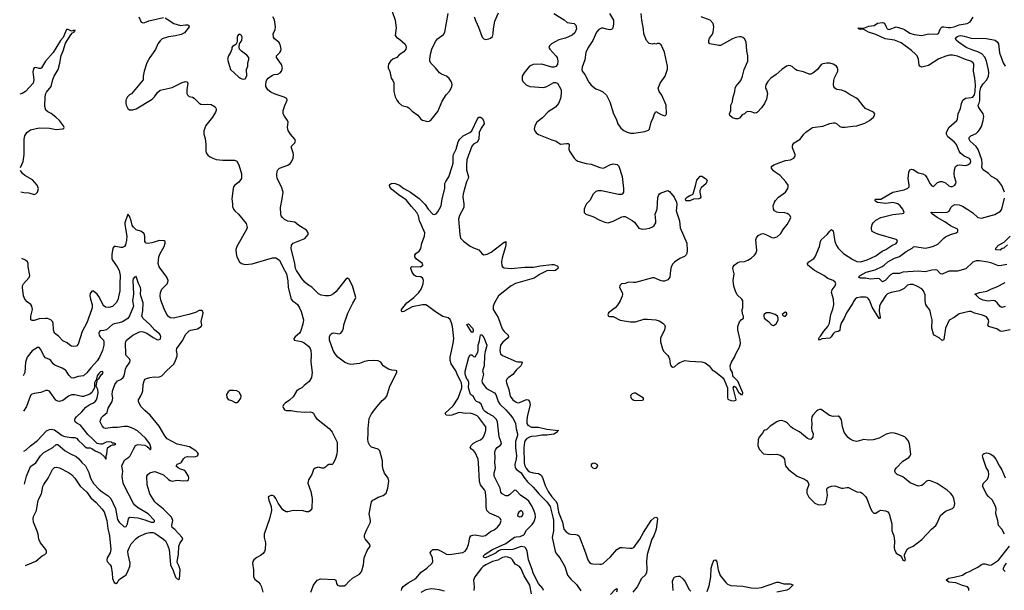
# Model space of a CAD drawing. Header units: inches. Extents: x 2293880 to 2522759, y 823965 to 1006879.
# Tile 145 of 256: x 2320222 to 2331780, y 961190 to 967896. Entities that reach past the tile are written whole.
import ezdxf

# ---------------------------------------------------------------- set-up
doc = ezdxf.new("R2010")
doc.units = ezdxf.units.IN
doc.header["$MEASUREMENT"] = 0
doc.layers.add('C3926', color=7, linetype='Continuous')
doc.layers.add('C3936', color=7, linetype='Continuous')

msp = doc.modelspace()

# ---------------------------------------------------------------- linework, layer by layer
at = {"layer": 'C3926', "color": 5}
for points, elevation in [([(2324593, 967990), (2324631, 967890), (2324641, 967799), (2324631, 967710), (2324645, 967690), (2324683, 967663), (2324746, 967606), (2324755, 967590), (2324759, 967570), (2324756, 967550), (2324730, 967519), (2324678, 967482), (2324648, 967452), (2324603, 967430), (2324575, 967410), (2324550, 967374), (2324546, 967350), (2324548, 967330), (2324567, 967287), (2324582, 967210), (2324602, 967182), (2324614, 967154), (2324613, 967053), (2324629, 966989), (2324648, 966948), (2324670, 966921), (2324708, 966888), (2324770, 966871), (2324790, 966860), (2324830, 966822), (2324895, 966775), (2324930, 966725), (2324950, 966713), (2325010, 966699), (2325030, 966705), (2325050, 966720), (2325130, 966818), (2325181, 966939), (2325228, 967012), (2325270, 967060), (2325295, 967110), (2325299, 967130), (2325296, 967150), (2325288, 967170), (2325263, 967203), (2325233, 967233), (2325174, 967254), (2325150, 967270), (2325101, 967330), (2325050, 967379), (2325037, 967410), (2325035, 967430), (2325043, 967490), (2325059, 967550), (2325101, 967639), (2325126, 967670), (2325198, 967722), (2325213, 967747), (2325252, 967970)], 320), ([(2321930, 967918), (2322030, 967849), (2322110, 967828), (2322170, 967837), (2322194, 967834), (2322209, 967829), (2322211, 967810), (2322157, 967743), (2322119, 967721), (2322050, 967704), (2321970, 967693), (2321896, 967670), (2321870, 967648), (2321842, 967610), (2321816, 967544), (2321750, 967450), (2321716, 967390), (2321683, 967290), (2321671, 967230), (2321671, 967190), (2321534, 967026), (2321510, 967013), (2321487, 966990), (2321468, 966950), (2321466, 966914), (2321470, 966892), (2321490, 966851), (2321510, 966836), (2321550, 966836), (2321590, 966848), (2321777, 966963), (2321804, 966990), (2321839, 967041), (2321870, 967067), (2322010, 967099), (2322130, 967157), (2322170, 967170), (2322184, 967164), (2322195, 967150), (2322184, 967070), (2322184, 967030), (2322191, 967011), (2322210, 966991), (2322250, 966987), (2322270, 966974), (2322330, 966914), (2322350, 966904), (2322390, 966898), (2322430, 966901), (2322470, 966898), (2322516, 966870), (2322527, 966847), (2322527, 966830), (2322521, 966810), (2322484, 966750), (2322407, 966653), (2322385, 966590), (2322385, 966550), (2322399, 966499), (2322408, 966430), (2322406, 966350), (2322410, 966330), (2322430, 966303), (2322450, 966287), (2322490, 966267), (2322530, 966254), (2322606, 966246), (2322743, 966243), (2322770, 966233), (2322795, 966190), (2322825, 966085), (2322827, 966050), (2322824, 966030), (2322793, 965987), (2322748, 965952), (2322732, 965930), (2322727, 965913), (2322712, 965790), (2322720, 965730), (2322719, 965699), (2322731, 965670), (2322746, 965650), (2322789, 965609), (2322879, 965499), (2322890, 965470), (2322892, 965450), (2322885, 965430), (2322771, 965230), (2322759, 965190), (2322761, 965150), (2322771, 965110), (2322801, 965050), (2322827, 965030), (2322870, 965019), (2322950, 965025), (2323190, 965099), (2323230, 965099), (2323273, 965070), (2323310, 964986), (2323354, 964910), (2323368, 964828), (2323373, 964750), (2323407, 964610), (2323426, 964590), (2323461, 964570), (2323481, 964550), (2323507, 964510), (2323526, 964466), (2323555, 964370), (2323544, 964316), (2323519, 964230), (2323507, 964210), (2323455, 964170), (2323441, 964150), (2323442, 964130), (2323530, 964113), (2323560, 964100), (2323610, 964061), (2323630, 964031), (2323638, 964010), (2323642, 963962), (2323641, 963870), (2323656, 963750), (2323649, 963690), (2323618, 963642), (2323562, 963598), (2323532, 963568), (2323496, 963550), (2323471, 963530), (2323430, 963465), (2323390, 963425), (2323338, 963390), (2323318, 963370), (2323311, 963350), (2323318, 963330), (2323331, 963311), (2323350, 963303), (2323410, 963302), (2323470, 963290), (2323570, 963283), (2323630, 963287), (2323659, 963279), (2323670, 963270), (2323690, 963230), (2323706, 963210), (2323856, 963090), (2323876, 963070), (2323890, 963050), (2323948, 962930), (2323950, 962830), (2323946, 962790), (2323930, 962739), (2323900, 962680), (2323890, 962669), (2323850, 962668), (2323830, 962658), (2323817, 962643), (2323790, 962626), (2323770, 962626), (2323730, 962636), (2323690, 962624), (2323671, 962610), (2323651, 962550), (2323610, 962490), (2323603, 962450), (2323639, 962350), (2323656, 962270), (2323651, 962150), (2323630, 962124), (2323610, 962113), (2323590, 962113), (2323550, 962125), (2323433, 962127), (2323370, 962113), (2323350, 962113), (2323310, 962135), (2323254, 962214), (2323230, 962269), (2323210, 962297), (2323190, 962305), (2323170, 962305), (2323138, 962290), (2323147, 962250), (2323175, 962175), (2323178, 962130), (2323155, 962030), (2323090, 961850), (2323091, 961810), (2323106, 961750), (2323103, 961670), (2323095, 961645), (2323078, 961622), (2323050, 961598), (2323005, 961575), (2322971, 961549), (2322959, 961530), (2322954, 961510), (2322967, 961430), (2322965, 961370), (2322968, 961348), (2322983, 961323), (2323026, 961286), (2323043, 961263), (2323059, 961230), (2323077, 961170)], 320), ([(2321619, 967930), (2321648, 967868), (2321670, 967858), (2321690, 967862), (2321738, 967882), (2321910, 967923)], 320), ([(2323638, 961170), (2323661, 961230), (2323670, 961251), (2323712, 961308), (2323756, 961324), (2323916, 961316), (2323931, 961310), (2323939, 961270), (2323951, 961250), (2323970, 961243), (2324030, 961244), (2324050, 961255), (2324085, 961295), (2324130, 961334), (2324210, 961380), (2324230, 961403), (2324239, 961421), (2324259, 961490), (2324260, 961530), (2324267, 961570), (2324301, 961659), (2324334, 961710), (2324330, 961730), (2324276, 961796), (2324270, 961810), (2324270, 961830), (2324274, 961850), (2324296, 961904), (2324338, 961990), (2324339, 962010), (2324326, 962090), (2324352, 962228), (2324369, 962251), (2324381, 962259), (2324430, 962284), (2324490, 962304), (2324524, 962330), (2324544, 962390), (2324553, 962473), (2324549, 962510), (2324506, 962566), (2324488, 962608), (2324481, 962650), (2324480, 962710), (2324450, 962829), (2324429, 962850), (2324350, 962873), (2324330, 962890), (2324311, 962930), (2324307, 962970), (2324313, 963030), (2324312, 963090), (2324324, 963210), (2324350, 963263), (2324401, 963330), (2324478, 963422), (2324513, 963450), (2324530, 963470), (2324565, 963590), (2324649, 963750), (2324648, 963768), (2324635, 963775), (2324590, 963779), (2324551, 963789), (2324530, 963799), (2324489, 963830), (2324462, 963870), (2324430, 963885), (2324370, 963892), (2324307, 963887), (2324270, 963880), (2324210, 963854), (2324110, 963844), (2324079, 963850), (2324036, 963870), (2323958, 963930), (2323923, 963970), (2323901, 964010), (2323858, 964130), (2323857, 964170), (2323870, 964198), (2323888, 964210), (2323910, 964214), (2323970, 964205), (2323990, 964211), (2324010, 964238), (2324022, 964270), (2324025, 964310), (2324074, 964446), (2324134, 964566), (2324161, 964610), (2324167, 964630), (2324130, 964770), (2324090, 964842), (2324070, 964859), (2324050, 964845), (2323938, 964702), (2323907, 964673), (2323870, 964653), (2323850, 964650), (2323810, 964650), (2323759, 964659), (2323730, 964673), (2323650, 964753), (2323602, 964782), (2323570, 964810), (2323533, 964853), (2323470, 964950), (2323461, 964970), (2323451, 965030), (2323408, 965208), (2323413, 965247), (2323430, 965268), (2323450, 965279), (2323570, 965323), (2323609, 965370), (2323609, 965390), (2323590, 965424), (2323497, 965477), (2323450, 965516), (2323370, 965528), (2323330, 965548), (2323306, 965570), (2323293, 965590), (2323287, 965610), (2323285, 965690), (2323304, 965790), (2323314, 965870), (2323294, 965930), (2323246, 966030), (2323241, 966070), (2323246, 966114), (2323252, 966130), (2323273, 966150), (2323370, 966187), (2323395, 966205), (2323413, 966227), (2323431, 966270), (2323435, 966310), (2323432, 966330), (2323411, 966390), (2323413, 966410), (2323452, 966450), (2323458, 966470), (2323450, 966490), (2323402, 966550), (2323374, 966594), (2323365, 966630), (2323374, 966690), (2323366, 966710), (2323330, 966761), (2323316, 966790), (2323316, 966830), (2323333, 966887), (2323363, 966950), (2323356, 966970), (2323326, 966986), (2323220, 967020), (2323170, 967042), (2323135, 967070), (2323113, 967110), (2323110, 967130), (2323115, 967170), (2323123, 967190), (2323138, 967210), (2323190, 967244), (2323210, 967251), (2323250, 967257), (2323278, 967270), (2323296, 967290), (2323308, 967330), (2323296, 967370), (2323236, 967450), (2323237, 967470), (2323250, 967488), (2323276, 967510), (2323288, 967530), (2323291, 967550), (2323284, 967590), (2323270, 967618), (2323262, 967630), (2323214, 967670), (2323200, 967690), (2323199, 967730), (2323220, 967780), (2323224, 967810), (2323213, 967893), (2323193, 967930)], 320), ([(2325558, 967930), (2325577, 967877), (2325609, 967809), (2325651, 967690), (2325670, 967671), (2325690, 967664), (2325730, 967669), (2325750, 967680), (2325770, 967699), (2325781, 967730), (2325785, 967790), (2325801, 967879), (2325843, 967977)], 320), ([(2326490, 967969), (2326615, 967895), (2326650, 967864), (2326730, 967851), (2326750, 967830), (2326757, 967790), (2326737, 967743), (2326707, 967713), (2326630, 967679), (2326550, 967658), (2326463, 967610), (2326439, 967590), (2326435, 967570), (2326444, 967550), (2326514, 967470), (2326529, 967450), (2326536, 967430), (2326538, 967410), (2326533, 967370), (2326514, 967346), (2326490, 967336), (2326470, 967338), (2326352, 967372), (2326250, 967370), (2326207, 967350), (2326145, 967270), (2326120, 967230), (2326119, 967190), (2326129, 967169), (2326168, 967130), (2326209, 967109), (2326370, 967099), (2326411, 967109), (2326490, 967156), (2326510, 967159), (2326533, 967150), (2326556, 967116), (2326576, 967070), (2326578, 967030), (2326571, 966970), (2326546, 966910), (2326512, 966868), (2326427, 966813), (2326359, 966741), (2326294, 966690), (2326268, 966648), (2326262, 966610), (2326267, 966590), (2326285, 966565), (2326310, 966546), (2326470, 966482), (2326518, 966470), (2326570, 966431), (2326641, 966441), (2326659, 966439), (2326670, 966431), (2326666, 966374), (2326674, 966350), (2326730, 966268), (2326750, 966249), (2326774, 966234), (2326870, 966207), (2326930, 966198), (2327030, 966157), (2327050, 966153), (2327070, 966151), (2327090, 966157), (2327150, 966188), (2327190, 966201), (2327235, 966195), (2327256, 966176), (2327293, 966053), (2327308, 965910), (2327308, 965870), (2327299, 965850), (2327290, 965841), (2327250, 965840), (2327050, 965884), (2327010, 965885), (2326985, 965875), (2326954, 965846), (2326915, 965770), (2326874, 965730), (2326860, 965700), (2326848, 965670), (2326846, 965630), (2326869, 965609), (2326950, 965584), (2327030, 965540), (2327090, 965515), (2327128, 965508), (2327190, 965528), (2327290, 965580), (2327310, 965584), (2327330, 965582), (2327410, 965537), (2327437, 965517), (2327490, 965447), (2327530, 965433), (2327570, 965437), (2327613, 965447), (2327650, 965463), (2327670, 965477), (2327688, 965510), (2327691, 965530), (2327682, 965610), (2327703, 965670), (2327712, 965808), (2327719, 965830), (2327733, 965850), (2327750, 965862), (2327830, 965888), (2327850, 965877), (2327906, 965810), (2327933, 965750), (2327935, 965725), (2327929, 965650), (2327967, 965530), (2327973, 965450), (2328052, 965270), (2328057, 965183), (2328052, 965150), (2328046, 965134), (2328027, 965113), (2327972, 965088), (2327910, 965045), (2327890, 965025), (2327870, 964990), (2327860, 964950), (2327852, 964868), (2327830, 964840), (2327810, 964830), (2327790, 964822), (2327770, 964821), (2327750, 964826), (2327670, 964864), (2327650, 964864), (2327450, 964809), (2327427, 964807), (2327370, 964812), (2327330, 964797), (2327285, 964790), (2327268, 964772), (2327261, 964750), (2327294, 964690), (2327299, 964670), (2327295, 964645), (2327270, 964590), (2327238, 964542), (2327210, 964510), (2327132, 964450), (2327126, 964426), (2327134, 964410), (2327146, 964406), (2327190, 964406), (2327270, 964366), (2327390, 964344), (2327450, 964347), (2327550, 964375), (2327590, 964378), (2327691, 964370), (2327730, 964355), (2327771, 964330), (2327791, 964310), (2327797, 964290), (2327790, 964250), (2327745, 964155), (2327742, 964110), (2327767, 964027), (2327781, 964001), (2327830, 963951), (2327843, 963930), (2327851, 963910), (2327859, 963850), (2327870, 963825), (2327890, 963812), (2327910, 963818), (2327950, 963855), (2327972, 963868), (2328030, 963890), (2328090, 963882), (2328230, 963875), (2328270, 963862), (2328316, 963830), (2328350, 963781), (2328390, 963756), (2328470, 963691), (2328490, 963662), (2328531, 963570), (2328531, 963451), (2328536, 963436), (2328570, 963419), (2328610, 963416), (2328630, 963425), (2328633, 963430), (2328595, 963570), (2328608, 963590), (2328630, 963578), (2328660, 963520), (2328690, 963491), (2328708, 963492), (2328711, 963510), (2328650, 963649), (2328599, 963700), (2328594, 963710), (2328589, 963750), (2328566, 963790), (2328561, 963830), (2328576, 963870), (2328614, 963930), (2328627, 963970), (2328670, 964047), (2328684, 964090), (2328680, 964130), (2328651, 964250), (2328650, 964290), (2328670, 964344), (2328690, 964367), (2328718, 964390), (2328718, 964410), (2328709, 964429), (2328702, 964470), (2328702, 964490), (2328709, 964510), (2328709, 964590), (2328699, 964610), (2328643, 964663), (2328624, 964704), (2328604, 964764), (2328595, 964830), (2328610, 964910), (2328594, 964970), (2328596, 964990), (2328609, 965010), (2328650, 965042), (2328670, 965050), (2328730, 965055), (2328769, 965070), (2328810, 965095), (2328848, 965130), (2328864, 965150), (2328875, 965185), (2328864, 965310), (2328870, 965334), (2328890, 965360), (2328930, 965381), (2328950, 965382), (2328988, 965368), (2329050, 965335), (2329070, 965333), (2329115, 965345), (2329156, 965384), (2329182, 965430), (2329232, 965490), (2329265, 965550), (2329272, 965570), (2329267, 965590), (2329250, 965607), (2329230, 965618), (2329205, 965625), (2329130, 965628), (2329110, 965632), (2329081, 965650), (2329069, 965669), (2329068, 965710), (2329081, 965750), (2329093, 965770), (2329129, 965811), (2329210, 965870), (2329238, 965910), (2329244, 965930), (2329242, 965950), (2329216, 965990), (2329150, 966065), (2329090, 966102), (2329070, 966120), (2329045, 966150), (2329048, 966170), (2329076, 966190), (2329186, 966234), (2329210, 966242), (2329270, 966250), (2329309, 966270), (2329324, 966290), (2329323, 966310), (2329295, 966390), (2329292, 966410), (2329296, 966430), (2329314, 966450), (2329384, 966490), (2329426, 966550), (2329448, 966572), (2329518, 966622), (2329530, 966627), (2329650, 966643), (2329730, 966676), (2329770, 966685), (2329790, 966683), (2329810, 966674), (2329850, 966642), (2329872, 966632), (2329910, 966632), (2330000, 966643)], 320), ([(2327144, 967970), (2327191, 967890), (2327193, 967847), (2327184, 967796), (2327170, 967781), (2327150, 967776), (2327110, 967783), (2327070, 967796), (2327050, 967796), (2327019, 967781), (2326991, 967750), (2326950, 967650), (2326896, 967570), (2326869, 967511), (2326855, 967425), (2326823, 967337), (2326819, 967310), (2326826, 967290), (2326854, 967250), (2326903, 967163), (2326930, 967127), (2326983, 967083), (2327029, 967069), (2327068, 967048), (2327110, 967007), (2327148, 966930), (2327193, 966790), (2327223, 966730), (2327244, 966670), (2327279, 966619), (2327313, 966593), (2327353, 966573), (2327390, 966563), (2327430, 966562), (2327559, 966580), (2327603, 966597), (2327613, 966610), (2327633, 966690), (2327659, 966741), (2327674, 966790), (2327690, 966815), (2327750, 966781), (2327790, 966766), (2327808, 966772), (2327815, 966790), (2327809, 966891), (2327759, 967010), (2327729, 967050), (2327718, 967090), (2327739, 967150), (2327797, 967230), (2327827, 967313), (2327828, 967350), (2327790, 967515), (2327750, 967602), (2327730, 967615), (2327710, 967615), (2327690, 967609), (2327670, 967614), (2327650, 967609), (2327610, 967614), (2327579, 967650), (2327550, 967730), (2327544, 967784), (2327523, 967890), (2327517, 967970)], 340), ([(2330000, 966998), (2329970, 967013), (2329910, 967052), (2329870, 967066), (2329815, 967075), (2329789, 967090), (2329778, 967110), (2329775, 967130), (2329778, 967182), (2329787, 967213), (2329824, 967290), (2329827, 967310), (2329823, 967330), (2329810, 967350), (2329770, 967372), (2329730, 967385), (2329695, 967385), (2329650, 967378), (2329630, 967369), (2329588, 967312), (2329534, 967266), (2329510, 967256), (2329490, 967257), (2329422, 967282), (2329350, 967299), (2329329, 967309), (2329290, 967344), (2329270, 967355), (2329250, 967358), (2329221, 967350), (2329170, 967312), (2329102, 967250), (2329039, 967210), (2329002, 967170), (2328980, 967130), (2328975, 967110), (2328978, 967090), (2328990, 967070), (2329001, 967030), (2328990, 966962), (2328965, 966910), (2328930, 966861), (2328881, 966810), (2328870, 966801), (2328850, 966796), (2328810, 966812), (2328770, 966818), (2328751, 966809), (2328730, 966789), (2328704, 966776), (2328670, 966739), (2328651, 966729), (2328630, 966729), (2328590, 966742), (2328558, 966770), (2328554, 966790), (2328569, 966830), (2328569, 966890), (2328589, 966931), (2328592, 966972), (2328615, 967050), (2328619, 967090), (2328627, 967110), (2328676, 967164), (2328691, 967189), (2328707, 967233), (2328726, 967310), (2328768, 967410), (2328768, 967470), (2328758, 967530), (2328750, 967635), (2328730, 967669), (2328710, 967686), (2328690, 967694), (2328670, 967694), (2328630, 967686), (2328590, 967671), (2328450, 967594), (2328430, 967592), (2328322, 967610), (2328310, 967628), (2328310, 967650), (2328320, 967680), (2328353, 967727), (2328361, 967750), (2328371, 967810), (2328364, 967850), (2328325, 967890), (2328221, 967930)], 320), ([(2320232, 966158), (2320261, 966230), (2320276, 966310), (2320273, 966490), (2320284, 966530), (2320307, 966570), (2320350, 966601), (2320450, 966623), (2320570, 966620), (2320650, 966607), (2320728, 966612), (2320738, 966622), (2320742, 966630), (2320735, 966650), (2320690, 966710), (2320647, 966750), (2320590, 966794), (2320553, 966813), (2320530, 966831), (2320515, 966875), (2320522, 966990), (2320530, 967027), (2320538, 967042), (2320591, 967110), (2320610, 967192), (2320627, 967230), (2320672, 967310), (2320694, 967386), (2320707, 967473), (2320731, 967529), (2320761, 967619), (2320821, 967719), (2320840, 967740), (2320861, 967750), (2320861, 967759), (2320871, 967769), (2320872, 967772), (2320849, 967770), (2320830, 967761), (2320790, 967780), (2320770, 967779), (2320734, 967686), (2320702, 967650), (2320614, 967510), (2320526, 967410), (2320479, 967330), (2320470, 967321), (2320450, 967320), (2320410, 967333), (2320390, 967330), (2320382, 967318), (2320376, 967284), (2320389, 967190), (2320378, 967150), (2320290, 967051), (2320250, 967028), (2320222, 967020)], 280), ([(2324702, 961190), (2324709, 961211), (2324725, 961235), (2324782, 961278), (2324871, 961330), (2324936, 961404), (2325001, 961450), (2325064, 961510), (2325071, 961530), (2325067, 961570), (2325042, 961630), (2325050, 961650), (2325059, 961660), (2325072, 961668), (2325130, 961668), (2325170, 961651), (2325230, 961615), (2325250, 961612), (2325295, 961615), (2325425, 961635), (2325450, 961652), (2325470, 961677), (2325492, 961730), (2325506, 961810), (2325518, 961830), (2325540, 961840), (2325570, 961843), (2325650, 961827), (2325690, 961835), (2325750, 961881), (2325790, 961901), (2325830, 961933), (2325862, 961970), (2325873, 962010), (2325867, 962030), (2325847, 962050), (2325736, 962096), (2325706, 962130), (2325698, 962170), (2325699, 962250), (2325688, 962348), (2325678, 962370), (2325630, 962428), (2325618, 962470), (2325609, 962690), (2325602, 962730), (2325570, 962811), (2325550, 962835), (2325526, 962850), (2325511, 962870), (2325520, 962890), (2325550, 962918), (2325590, 962941), (2325630, 962957), (2325658, 962982), (2325675, 963010), (2325695, 963070), (2325694, 963110), (2325610, 963222), (2325590, 963239), (2325550, 963262), (2325510, 963271), (2325450, 963267), (2325390, 963278), (2325370, 963276), (2325293, 963247), (2325270, 963244), (2325229, 963250), (2325215, 963270), (2325310, 963357), (2325370, 963450), (2325410, 963570), (2325412, 963590), (2325407, 963630), (2325398, 963650), (2325365, 963710), (2325341, 963770), (2325288, 963850), (2325276, 963890), (2325273, 963930), (2325312, 964090), (2325317, 964150), (2325301, 964290), (2325290, 964334), (2325274, 964374), (2325250, 964392), (2325190, 964407), (2325102, 964462), (2325010, 964535), (2324990, 964544), (2324950, 964545), (2324830, 964521), (2324730, 964466), (2324710, 964462), (2324702, 964470), (2324702, 964490), (2324767, 964570), (2324850, 964630), (2324908, 964690), (2324934, 964730), (2324957, 964790), (2324963, 964830), (2324955, 964855), (2324930, 964873), (2324877, 964877), (2324852, 964892), (2324829, 964930), (2324813, 964970), (2324814, 964985), (2324826, 964994), (2324927, 964993), (2324955, 965010), (2324951, 965030), (2324880, 965080), (2324859, 965110), (2324861, 965130), (2324872, 965148), (2324910, 965176), (2324932, 965208), (2324944, 965270), (2324975, 965350), (2324978, 965390), (2324940, 965480), (2324913, 965530), (2324903, 965590), (2324885, 965630), (2324821, 965701), (2324760, 965780), (2324681, 965830), (2324590, 965901), (2324567, 965930), (2324561, 965950), (2324564, 965956), (2324582, 965970), (2324610, 965973), (2324631, 965970), (2324682, 965950), (2324730, 965910), (2324810, 965869), (2324910, 965796), (2324982, 965722), (2325016, 965670), (2325070, 965611), (2325090, 965605), (2325110, 965614), (2325130, 965636), (2325170, 965710), (2325181, 965790), (2325211, 965911), (2325213, 965970), (2325224, 965996), (2325260, 966050), (2325300, 966170), (2325309, 966210), (2325309, 966289), (2325313, 966310), (2325346, 966374), (2325370, 966460), (2325388, 966492), (2325428, 966532), (2325504, 966570), (2325529, 966591), (2325595, 966730), (2325610, 966750), (2325630, 966752), (2325650, 966738), (2325667, 966710), (2325674, 966670), (2325638, 966622), (2325615, 966570), (2325610, 966490), (2325590, 966457), (2325549, 966431), (2325530, 966410), (2325472, 966250), (2325465, 966190), (2325466, 966130), (2325490, 966050), (2325486, 966030), (2325468, 965992), (2325426, 965850), (2325425, 965810), (2325436, 965730), (2325434, 965690), (2325384, 965596), (2325373, 965550), (2325387, 965370), (2325397, 965330), (2325430, 965294), (2325510, 965236), (2325550, 965215), (2325612, 965192), (2325650, 965144), (2325670, 965134), (2325710, 965142), (2325757, 965163), (2325910, 965282), (2325918, 965282), (2325930, 965290), (2325930, 965250), (2325925, 965225), (2325884, 965096), (2325877, 965050), (2325882, 965002), (2325890, 964990), (2325910, 964981), (2325990, 964972), (2326150, 964988), (2326253, 964987), (2326330, 965004), (2326470, 965017), (2326490, 965017), (2326511, 965010), (2326530, 965002), (2326543, 964990), (2326538, 964970), (2326510, 964949), (2326490, 964944), (2326430, 964948), (2326410, 964943), (2326330, 964906), (2326261, 964859), (2326043, 964797), (2325991, 964770), (2325841, 964650), (2325794, 964570), (2325779, 964530), (2325780, 964490), (2325837, 964397), (2325884, 964264), (2325907, 964230), (2325954, 964190), (2325958, 964170), (2325945, 964150), (2325892, 964108), (2325865, 964070), (2325858, 964010), (2325866, 963970), (2325890, 963948), (2326050, 963880), (2326070, 963876), (2326110, 963876), (2326121, 963870), (2326118, 963850), (2326104, 963830), (2326050, 963776), (2326012, 963728), (2325954, 963686), (2325941, 963670), (2325934, 963650), (2325935, 963630), (2325962, 963550), (2325981, 963470), (2326009, 963430), (2326050, 963400), (2326070, 963395), (2326090, 963399), (2326170, 963431), (2326190, 963429), (2326208, 963410), (2326213, 963370), (2326183, 963250), (2326175, 963195), (2326175, 963150), (2326185, 963130), (2326230, 963109), (2326310, 963108), (2326410, 963082), (2326545, 963070), (2326536, 963064), (2326532, 963050), (2326490, 963027), (2326410, 963015), (2326350, 963014), (2326290, 963002), (2326230, 962997), (2326206, 962990), (2326170, 962969), (2326154, 962950), (2326146, 962930), (2326139, 962870), (2326142, 962690), (2326150, 962654), (2326162, 962630), (2326190, 962596), (2326210, 962582), (2326250, 962569), (2326310, 962563), (2326333, 962553), (2326344, 962544), (2326357, 962517), (2326390, 962420), (2326425, 962350), (2326467, 962290), (2326517, 962237), (2326531, 962211), (2326545, 962110), (2326592, 961990), (2326611, 961910), (2326637, 961877), (2326670, 961855), (2326691, 961849), (2326750, 961847), (2326770, 961841), (2326788, 961828), (2326864, 961630), (2326889, 961549), (2326910, 961517), (2326930, 961505), (2326950, 961500), (2327030, 961496), (2327050, 961499), (2327070, 961507), (2327156, 961584), (2327230, 961668), (2327270, 961694), (2327295, 961695), (2327384, 961684), (2327410, 961685), (2327430, 961694), (2327502, 961790), (2327546, 961870), (2327636, 962010), (2327670, 962043), (2327690, 962050), (2327703, 962043), (2327708, 962028), (2327692, 961910), (2327664, 961830), (2327643, 961790), (2327588, 961610), (2327579, 961530), (2327585, 961435), (2327579, 961401), (2327567, 961373), (2327520, 961330), (2327470, 961230), (2327419, 961170)], 280), ([(2320236, 965871), (2320270, 965864), (2320330, 965860), (2320390, 965843), (2320412, 965848), (2320431, 965869), (2320442, 965910), (2320426, 965950), (2320372, 966012), (2320284, 966064), (2320253, 966090), (2320238, 966110), (2320233, 966124)], 280), ([(2320288, 961482), (2320410, 961533), (2320486, 961594), (2320517, 961610), (2320536, 961630), (2320536, 961650), (2320528, 961670), (2320467, 961750), (2320445, 961790), (2320437, 961850), (2320427, 961887), (2320382, 961990), (2320380, 962030), (2320384, 962056), (2320418, 962130), (2320438, 962250), (2320477, 962323), (2320493, 962410), (2320505, 962435), (2320555, 962510), (2320607, 962610), (2320630, 962634), (2320650, 962639), (2320690, 962630), (2320796, 962576), (2320830, 962551), (2320870, 962510), (2320933, 962413), (2321010, 962342), (2321057, 962277), (2321121, 962221), (2321187, 962147), (2321212, 962112), (2321244, 962010), (2321256, 961916), (2321274, 961830), (2321292, 961670), (2321285, 961630), (2321250, 961570), (2321245, 961545), (2321249, 961529), (2321285, 961490), (2321296, 961470), (2321308, 961390), (2321310, 961330), (2321330, 961284), (2321350, 961269), (2321370, 961284), (2321387, 961313), (2321407, 961330), (2321450, 961355), (2321470, 961373), (2321497, 961423), (2321514, 961470), (2321518, 961510), (2321495, 961610), (2321493, 961650), (2321505, 961690), (2321530, 961737), (2321590, 961799), (2321619, 961821), (2321710, 961863), (2321750, 961870), (2321790, 961870), (2321810, 961863), (2321910, 961791), (2321932, 961770), (2321952, 961732), (2321975, 961670), (2321991, 961490), (2322024, 961424), (2322050, 961343), (2322070, 961324), (2322090, 961318), (2322096, 961324), (2322104, 961430), (2322093, 961470), (2322073, 961510), (2322070, 961530), (2322087, 961610), (2322090, 961709), (2322105, 961750), (2322135, 961790), (2322130, 961810), (2322043, 961903), (2322013, 961930), (2322007, 961950), (2322020, 962010), (2322003, 962050), (2321907, 962147), (2321826, 962210), (2321809, 962230), (2321750, 962325), (2321740, 962350), (2321720, 962430), (2321716, 962530), (2321724, 962550), (2321750, 962570), (2321790, 962584), (2321810, 962586), (2321910, 962546), (2321970, 962494), (2321990, 962480), (2322010, 962474), (2322070, 962483), (2322150, 962478), (2322190, 962480), (2322202, 962490), (2322209, 962511), (2322205, 962530), (2322170, 962588), (2322150, 962604), (2322110, 962614), (2322081, 962630), (2322060, 962650), (2322062, 962658), (2322069, 962671), (2322112, 962688), (2322123, 962697), (2322144, 962736), (2322165, 962755), (2322190, 962762), (2322262, 962758), (2322290, 962762), (2322308, 962770), (2322319, 962790), (2322309, 962810), (2322290, 962830), (2322215, 962875), (2322070, 962908), (2321951, 962971), (2321924, 963004), (2321858, 963118), (2321754, 963250), (2321690, 963304), (2321645, 963350), (2321616, 963410), (2321615, 963430), (2321645, 963475), (2321660, 963510), (2321666, 963534), (2321670, 963610), (2321682, 963650), (2321694, 963670), (2321710, 963681), (2321750, 963691), (2321801, 963699), (2321850, 963696), (2321890, 963710), (2321950, 963774), (2322030, 963847), (2322051, 963889), (2322070, 963942), (2322070, 963970), (2322061, 964010), (2322067, 964030), (2322135, 964130), (2322170, 964195), (2322210, 964239), (2322230, 964249), (2322310, 964263), (2322353, 964290), (2322358, 964310), (2322351, 964350), (2322373, 964430), (2322374, 964450), (2322367, 964470), (2322357, 964477), (2322330, 964477), (2322284, 964456), (2322208, 964432), (2322027, 964387), (2321990, 964394), (2321968, 964408), (2321950, 964430), (2321917, 964497), (2321878, 964598), (2321872, 964650), (2321875, 964690), (2321890, 964730), (2321952, 964790), (2321961, 964810), (2321963, 964830), (2321949, 964870), (2321860, 964990), (2321846, 965030), (2321856, 965110), (2321872, 965150), (2321919, 965230), (2321931, 965271), (2321931, 965290), (2321917, 965297), (2321861, 965299), (2321772, 965272), (2321730, 965265), (2321705, 965270), (2321691, 965290), (2321692, 965350), (2321681, 965381), (2321650, 965405), (2321588, 965428), (2321557, 965457), (2321542, 965482), (2321530, 965533), (2321510, 965587), (2321490, 965611), (2321455, 965510), (2321454, 965490), (2321478, 965350), (2321476, 965304), (2321464, 965250), (2321451, 965229), (2321430, 965219), (2321410, 965217), (2321350, 965230), (2321329, 965230), (2321317, 965210), (2321305, 965135), (2321303, 965090), (2321311, 965070), (2321367, 964990), (2321389, 964950), (2321401, 964890), (2321396, 964790), (2321399, 964710), (2321375, 964605), (2321354, 964570), (2321310, 964527), (2321270, 964512), (2321230, 964516), (2321210, 964533), (2321199, 964550), (2321160, 964630), (2321130, 964670), (2321090, 964707), (2321070, 964706), (2321050, 964678), (2321046, 964650), (2321051, 964610), (2321071, 964550), (2321071, 964511), (2321065, 964485), (2321010, 964335), (2320957, 964230), (2320910, 964082), (2320890, 964061), (2320850, 964057), (2320830, 964061), (2320811, 964070), (2320780, 964100), (2320730, 964123), (2320678, 964178), (2320632, 964212), (2320617, 964250), (2320613, 964330), (2320605, 964350), (2320588, 964368), (2320550, 964383), (2320525, 964385), (2320450, 964381), (2320390, 964359), (2320370, 964359), (2320351, 964370), (2320351, 964410), (2320371, 964490), (2320366, 964530), (2320351, 964550), (2320310, 964580), (2320282, 964610), (2320266, 964650), (2320254, 964750), (2320256, 964770), (2320266, 964790), (2320333, 964867), (2320339, 964890), (2320323, 964990), (2320322, 965030), (2320312, 965052), (2320291, 965070), (2320245, 965088)], 280), ([(2330000, 964566), (2329929, 964450), (2329900, 964390), (2329863, 964330), (2329853, 964290), (2329850, 964244), (2329830, 964231), (2329790, 964222), (2329770, 964204), (2329749, 964170), (2329730, 964155), (2329636, 964144), (2329610, 964128), (2329602, 964142), (2329601, 964150), (2329610, 964166), (2329624, 964176), (2329663, 964237), (2329709, 964290), (2329727, 964330), (2329744, 964430), (2329767, 964493), (2329778, 964550), (2329774, 964610), (2329750, 964690), (2329760, 964720), (2329794, 964770), (2329801, 964790), (2329796, 964810), (2329772, 964830), (2329710, 964853), (2329660, 964890), (2329552, 964950), (2329475, 965010), (2329468, 965030), (2329486, 965050), (2329545, 965090), (2329559, 965110), (2329609, 965231), (2329622, 965290), (2329631, 965310), (2329701, 965370), (2329730, 965412), (2329750, 965430), (2329770, 965413), (2329792, 965290), (2329810, 965241), (2329828, 965210), (2329891, 965150), (2330000, 965078)], 280), ([(2320277, 962439), (2320303, 962530), (2320350, 962644), (2320413, 962687), (2320466, 962770), (2320505, 962810), (2320612, 962870), (2320650, 962902), (2320670, 962902), (2320756, 962830), (2320810, 962798), (2320883, 962763), (2320916, 962736), (2320950, 962694), (2320994, 962654), (2321035, 962575), (2321053, 962510), (2321087, 962447), (2321155, 962375), (2321190, 962346), (2321262, 962302), (2321293, 962270), (2321348, 962150), (2321370, 962024), (2321390, 961991), (2321450, 961935), (2321470, 961942), (2321489, 961970), (2321500, 962030), (2321510, 962047), (2321518, 962050), (2321610, 962041), (2321690, 962019), (2321765, 961990), (2321798, 961990), (2321803, 961997), (2321804, 962010), (2321730, 962089), (2321604, 962164), (2321573, 962190), (2321556, 962210), (2321443, 962430), (2321436, 962450), (2321426, 962526), (2321431, 962590), (2321422, 962650), (2321428, 962672), (2321457, 962723), (2321504, 962756), (2321517, 962770), (2321556, 962850), (2321583, 962890), (2321590, 962897), (2321610, 962902), (2321690, 962896), (2321719, 962879), (2321740, 962860), (2321750, 962844), (2321757, 962843), (2321765, 962855), (2321751, 962910), (2321700, 962980), (2321604, 963064), (2321553, 963093), (2321490, 963114), (2321450, 963116), (2321370, 963104), (2321310, 963104), (2321230, 963090), (2321210, 963099), (2321190, 963122), (2321168, 963170), (2321171, 963190), (2321181, 963219), (2321200, 963240), (2321250, 963279), (2321262, 963330), (2321308, 963410), (2321314, 963450), (2321309, 963491), (2321310, 963530), (2321339, 963610), (2321369, 963651), (2321410, 963668), (2321438, 963690), (2321450, 963710), (2321465, 963790), (2321472, 963810), (2321514, 963870), (2321520, 963890), (2321510, 963910), (2321473, 963950), (2321469, 963969), (2321465, 964095), (2321466, 964110), (2321477, 964130), (2321550, 964190), (2321630, 964229), (2321650, 964232), (2321670, 964229), (2321713, 964213), (2321790, 964160), (2321830, 964138), (2321850, 964132), (2321870, 964141), (2321876, 964150), (2321879, 964170), (2321873, 964190), (2321863, 964203), (2321808, 964248), (2321750, 964315), (2321670, 964383), (2321655, 964410), (2321667, 964473), (2321670, 964570), (2321644, 964650), (2321641, 964670), (2321645, 964725), (2321641, 964750), (2321616, 964796), (2321590, 964876), (2321570, 964870), (2321554, 964850), (2321548, 964832), (2321556, 964670), (2321547, 964590), (2321558, 964530), (2321510, 964415), (2321490, 964386), (2321430, 964346), (2321390, 964333), (2321330, 964323), (2321310, 964312), (2321240, 964250), (2321210, 964242), (2321170, 964240), (2321158, 964230), (2321152, 964210), (2321156, 964190), (2321168, 964168), (2321204, 964130), (2321211, 964110), (2321209, 964070), (2321193, 964010), (2321157, 963930), (2321130, 963887), (2321101, 963850), (2321055, 963805), (2321010, 963745), (2320970, 963712), (2320910, 963704), (2320850, 963684), (2320829, 963689), (2320797, 963717), (2320768, 963768), (2320758, 963778), (2320720, 963800), (2320635, 963835), (2320613, 963853), (2320589, 963890), (2320570, 963903), (2320524, 963924), (2320506, 963946), (2320470, 964020), (2320450, 964043), (2320430, 964042), (2320370, 964003), (2320311, 963930), (2320290, 963870), (2320281, 963750), (2320262, 963712)], 260), ([(2326371, 961190), (2326364, 961210), (2326310, 961270), (2326249, 961390), (2326236, 961436), (2326193, 961550), (2326178, 961650), (2326164, 961684), (2326150, 961697), (2326110, 961704), (2326011, 961670), (2325870, 961664), (2325844, 961656), (2325813, 961630), (2325777, 961610), (2325690, 961571), (2325675, 961575), (2325661, 961590), (2325684, 961616), (2325770, 961670), (2325930, 961739), (2326030, 961813), (2326050, 961820), (2326098, 961822), (2326139, 961841), (2326149, 961851), (2326154, 961870), (2326170, 961898), (2326236, 961964), (2326256, 961990), (2326266, 962010), (2326275, 962050), (2326271, 962090), (2326261, 962121), (2326236, 962176), (2326197, 962237), (2326176, 962256), (2326099, 962310), (2326050, 962363), (2326030, 962367), (2325970, 962314), (2325950, 962302), (2325930, 962300), (2325884, 962324), (2325870, 962345), (2325861, 962390), (2325793, 962530), (2325792, 962570), (2325805, 962610), (2325806, 962630), (2325800, 962690), (2325805, 962750), (2325800, 962810), (2325803, 962830), (2325810, 962850), (2325825, 962870), (2325866, 962894), (2325876, 962910), (2325875, 962930), (2325850, 962994), (2325829, 963170), (2325817, 963197), (2325778, 963238), (2325714, 963270), (2325686, 963290), (2325668, 963310), (2325638, 963378), (2325616, 963396), (2325584, 963410), (2325570, 963423), (2325547, 963467), (2325512, 963492), (2325491, 963570), (2325494, 963634), (2325482, 963662), (2325470, 963672), (2325450, 963730), (2325450, 963765), (2325493, 963930), (2325510, 963956), (2325530, 963958), (2325550, 963938), (2325570, 963932), (2325599, 963990), (2325605, 964010), (2325603, 964070), (2325618, 964122), (2325630, 964194), (2325650, 964194), (2325657, 964177), (2325670, 964161), (2325704, 964070), (2325703, 964050), (2325685, 963995), (2325676, 963950), (2325673, 963830), (2325656, 963770), (2325665, 963730), (2325647, 963650), (2325650, 963630), (2325703, 963563), (2325795, 963510), (2325810, 963490), (2325837, 963410), (2325858, 963378), (2325929, 963310), (2325983, 963250), (2326010, 963213), (2326033, 963170), (2326040, 963150), (2326048, 963088), (2326065, 963030), (2326064, 963010), (2326043, 962937), (2326043, 962870), (2326053, 962770), (2326050, 962736), (2326033, 962670), (2326037, 962630), (2326053, 962610), (2326109, 962570), (2326140, 962520), (2326184, 962464), (2326250, 962404), (2326321, 962321), (2326410, 962228), (2326450, 962174), (2326481, 962050), (2326486, 962014), (2326488, 961890), (2326473, 961810), (2326507, 961650), (2326521, 961621), (2326561, 961570), (2326619, 961470), (2326651, 961370), (2326690, 961320), (2326757, 961257), (2326810, 961184)], 260), ([(2320272, 962825), (2320299, 962841), (2320350, 962888), (2320430, 962950), (2320537, 963063), (2320570, 963081), (2320590, 963083), (2320630, 963076), (2320722, 963010), (2320750, 962997), (2320830, 962984), (2320870, 962986), (2320890, 962977), (2320911, 962950), (2320964, 962904), (2320990, 962875), (2321010, 962866), (2321050, 962863), (2321070, 962856), (2321109, 962829), (2321170, 962803), (2321218, 962758), (2321232, 962730), (2321237, 962743), (2321237, 962770), (2321245, 962795), (2321254, 962866), (2321290, 962893), (2321310, 962901), (2321330, 962899), (2321350, 962910), (2321330, 962921), (2321310, 962921), (2321298, 962930), (2321270, 962935), (2321238, 962930), (2321190, 962907), (2321170, 962906), (2321130, 962916), (2321077, 962970), (2321020, 963020), (2320937, 963130), (2320893, 963153), (2320873, 963170), (2320868, 963190), (2320873, 963210), (2320887, 963230), (2320950, 963287), (2320999, 963341), (2321046, 963374), (2321090, 963394), (2321109, 963410), (2321122, 963430), (2321133, 963453), (2321144, 963510), (2321139, 963550), (2321121, 963590), (2321126, 963634), (2321134, 963666), (2321150, 963676), (2321178, 963722), (2321189, 963730), (2321202, 963750), (2321198, 963758), (2321190, 963763), (2321170, 963756), (2321150, 963738), (2321130, 963710), (2321121, 963661), (2321126, 963654), (2321118, 963658), (2321110, 963653), (2321101, 963630), (2321100, 963570), (2321070, 963514), (2321046, 963494), (2320970, 963469), (2320950, 963469), (2320870, 963487), (2320830, 963486), (2320794, 963470), (2320730, 963420), (2320689, 963409), (2320670, 963412), (2320645, 963425), (2320580, 963520), (2320570, 963531), (2320550, 963539), (2320530, 963539), (2320470, 963513), (2320390, 963503), (2320366, 963494), (2320350, 963479), (2320301, 963350), (2320266, 963297)], 240), ([(2330000, 962951), (2329970, 962967), (2329947, 962987), (2329926, 963010), (2329900, 963050), (2329880, 963110), (2329870, 963195), (2329850, 963225), (2329830, 963235), (2329770, 963232), (2329726, 963246), (2329630, 963315), (2329610, 963314), (2329590, 963307), (2329570, 963292), (2329531, 963250), (2329522, 963230), (2329517, 963190), (2329521, 963150), (2329518, 963090), (2329521, 963070), (2329536, 963030), (2329531, 962989), (2329510, 962962), (2329490, 962965), (2329470, 962976), (2329374, 963054), (2329294, 963094), (2329273, 963110), (2329234, 963154), (2329211, 963171), (2329170, 963187), (2329138, 963182), (2329110, 963170), (2329030, 963120), (2328990, 963077), (2328968, 963072), (2328955, 963065), (2328943, 963037), (2328901, 962990), (2328890, 962958), (2328888, 962890), (2328904, 962850), (2328954, 962794), (2329026, 962786), (2329110, 962789), (2329150, 962778), (2329178, 962758), (2329198, 962730), (2329207, 962670), (2329213, 962653), (2329248, 962610), (2329347, 962530), (2329435, 962495), (2329459, 962479), (2329478, 962458), (2329485, 962430), (2329462, 962370), (2329462, 962330), (2329484, 962284), (2329554, 962214), (2329590, 962199), (2329615, 962195), (2329663, 962197), (2329677, 962203), (2329685, 962215), (2329698, 962262), (2329703, 962310), (2329696, 962370), (2329701, 962390), (2329717, 962403), (2329750, 962414), (2329790, 962419), (2329870, 962391), (2329890, 962391), (2329930, 962400), (2329950, 962397), (2330000, 962372)], 320), ([(2326231, 961150), (2326212, 961252), (2326142, 961362), (2326110, 961442), (2326088, 961470), (2326039, 961499), (2326006, 961550), (2325987, 961567), (2325950, 961581), (2325930, 961583), (2325890, 961576), (2325835, 961545), (2325770, 961528), (2325693, 961490), (2325662, 961470), (2325641, 961450), (2325564, 961350), (2325549, 961310), (2325556, 961230), (2325554, 961190)], 280), ([(2328290, 961175), (2328317, 961243), (2328333, 961350), (2328340, 961450), (2328350, 961491), (2328370, 961544), (2328390, 961547), (2328405, 961525), (2328419, 961430), (2328443, 961363), (2328510, 961281), (2328530, 961264), (2328568, 961248), (2328710, 961238), (2328810, 961219), (2328870, 961214), (2328930, 961223), (2329110, 961285), (2329130, 961285), (2329190, 961266), (2329265, 961265), (2329296, 961255), (2329297, 961250), (2329278, 961230), (2329250, 961204), (2329228, 961192), (2329110, 961167)], 280), ([(2327894, 961190), (2327883, 961297), (2327902, 961338), (2327910, 961346), (2327927, 961353), (2327950, 961357), (2327970, 961355), (2328006, 961326), (2328030, 961296), (2328079, 961199), (2328099, 961179)], 280), ([(2325210, 961179), (2325150, 961197), (2325090, 961205), (2325050, 961206), (2324990, 961194), (2324930, 961166)], 280), ([(2327157, 961143), (2327210, 961198), (2327230, 961210), (2327234, 961194), (2327228, 961170)], 260)]:
    msp.add_lwpolyline(points, dxfattribs=dict(at, elevation=elevation))
for points, elevation in [([(2322790, 967722), (2322781, 967710), (2322776, 967690), (2322776, 967644), (2322772, 967628), (2322757, 967603), (2322720, 967580), (2322712, 967570), (2322711, 967550), (2322698, 967510), (2322671, 967470), (2322663, 967430), (2322671, 967390), (2322698, 967310), (2322790, 967225), (2322812, 967210), (2322830, 967201), (2322850, 967198), (2322870, 967202), (2322890, 967234), (2322886, 967310), (2322898, 967350), (2322899, 967390), (2322913, 967427), (2322911, 967450), (2322890, 967477), (2322825, 967525), (2322802, 967550), (2322799, 967570), (2322802, 967610), (2322829, 967650), (2322832, 967690), (2322824, 967710), (2322817, 967717), (2322810, 967721)], 340), ([(2328047, 965767), (2328042, 965770), (2328039, 965790), (2328055, 965810), (2328089, 965830), (2328120, 965840), (2328129, 965851), (2328160, 965960), (2328169, 966010), (2328210, 966055), (2328230, 966056), (2328242, 966050), (2328272, 966030), (2328291, 966010), (2328278, 965970), (2328221, 965919), (2328206, 965890), (2328206, 965870), (2328219, 965810), (2328210, 965799), (2328192, 965790), (2328133, 965787), (2328090, 965767)], 320), ([(2329030, 964452), (2328990, 964449), (2328958, 964430), (2328956, 964410), (2328961, 964390), (2329011, 964350), (2329045, 964310), (2329070, 964301), (2329100, 964320), (2329118, 964350), (2329126, 964370), (2329126, 964390), (2329118, 964410), (2329088, 964430)], 320), ([(2329210, 964458), (2329190, 964448), (2329172, 964430), (2329190, 964412), (2329210, 964412), (2329228, 964430), (2329226, 964450)], 320), ([(2325530, 964218), (2325470, 964312), (2325490, 964322), (2325538, 964270), (2325545, 964250), (2325544, 964236), (2325538, 964222)], 260), ([(2322730, 963539), (2322690, 963537), (2322670, 963524), (2322651, 963490), (2322654, 963454), (2322670, 963431), (2322710, 963419), (2322750, 963399), (2322770, 963399), (2322790, 963407), (2322819, 963450), (2322821, 963470), (2322815, 963490), (2322797, 963517), (2322770, 963536)], 320), ([(2327450, 963505), (2327430, 963505), (2327410, 963499), (2327395, 963485), (2327391, 963470), (2327399, 963450), (2327410, 963436), (2327430, 963424), (2327450, 963419), (2327530, 963425), (2327546, 963430), (2327546, 963450)], 320), ([(2326970, 962685), (2326950, 962681), (2326931, 962670), (2326931, 962650), (2326950, 962631), (2326970, 962623), (2326990, 962627), (2327009, 962650), (2327002, 962670)], 320), ([(2326110, 962129), (2326082, 962110), (2326068, 962090), (2326066, 962070), (2326090, 962053), (2326110, 962058), (2326123, 962070), (2326131, 962090), (2326129, 962110)], 280)]:
    msp.add_lwpolyline(points, close=True, dxfattribs=dict(at, elevation=elevation))
at = {"layer": 'C3936', "color": 5}
for points, elevation in [([(2330000, 965078), (2330010, 965072), (2330050, 965053), (2330090, 965052), (2330170, 965074), (2330270, 965119), (2330346, 965174), (2330390, 965196), (2330459, 965241), (2330510, 965264), (2330526, 965290), (2330517, 965310), (2330510, 965314), (2330297, 965377), (2330258, 965390), (2330230, 965408), (2330219, 965430), (2330220, 965450), (2330230, 965490), (2330241, 965510), (2330270, 965540), (2330330, 965572), (2330470, 965607), (2330582, 965618), (2330598, 965622), (2330605, 965630), (2330588, 965670), (2330556, 965710), (2330530, 965733), (2330470, 965747), (2330390, 965737), (2330290, 965747), (2330270, 965758), (2330261, 965770), (2330270, 965785), (2330330, 965787), (2330470, 965867), (2330604, 965896), (2330646, 965914), (2330661, 965930), (2330664, 965950), (2330652, 966030), (2330657, 966103), (2330669, 966130), (2330690, 966138), (2330710, 966135), (2330730, 966125), (2330770, 966096), (2330825, 966085), (2330850, 966070), (2330870, 966042), (2330910, 965965), (2330930, 965942), (2330950, 965934), (2330997, 965983), (2331026, 965994), (2331050, 965995), (2331090, 965978), (2331130, 965942), (2331150, 965934), (2331170, 965935), (2331197, 965950), (2331209, 965970), (2331213, 965987), (2331195, 966050), (2331190, 966090), (2331194, 966130), (2331208, 966170), (2331230, 966186), (2331250, 966190), (2331330, 966184), (2331350, 966188), (2331377, 966210), (2331386, 966230), (2331383, 966250), (2331370, 966265), (2331310, 966292), (2331267, 966327), (2331250, 966350), (2331217, 966430), (2331190, 966460), (2331118, 966518), (2331101, 966550), (2331101, 966570), (2331130, 966630), (2331222, 966710), (2331230, 966730), (2331239, 966790), (2331265, 966850), (2331276, 966910), (2331294, 966950), (2331326, 966974), (2331390, 966980), (2331410, 966987), (2331430, 967013), (2331438, 967050), (2331443, 967130), (2331434, 967210), (2331418, 967290), (2331423, 967370), (2331413, 967390), (2331387, 967410), (2331326, 967426), (2331230, 967465), (2331170, 967477), (2331137, 967477), (2331092, 967468), (2331010, 967437), (2330890, 967356), (2330810, 967337), (2330790, 967349), (2330782, 967362), (2330774, 967430), (2330755, 967470), (2330739, 967490), (2330692, 967532), (2330570, 967622), (2330490, 967656), (2330380, 967670), (2330270, 967721), (2330186, 967750), (2330130, 967779), (2330110, 967785), (2330090, 967781), (2330070, 967787), (2330070, 967798), (2330130, 967796), (2330190, 967818), (2330251, 967829), (2330290, 967856), (2330350, 967864), (2330374, 967854), (2330391, 967810), (2330406, 967790), (2330430, 967782), (2330510, 967810), (2330590, 967787), (2330610, 967779), (2330670, 967739), (2330723, 967723), (2330810, 967711), (2330890, 967728), (2330990, 967724), (2331007, 967733), (2331030, 967793), (2331050, 967810), (2331070, 967813), (2331122, 967802), (2331150, 967803), (2331190, 967811), (2331250, 967836), (2331345, 967850), (2331379, 967870), (2331415, 967925)], 280), ([(2331781, 965870), (2331750, 965948), (2331716, 965996), (2331696, 966016), (2331631, 966051), (2331594, 966090), (2331530, 966130), (2331517, 966157), (2331521, 966210), (2331516, 966250), (2331472, 966370), (2331450, 966405), (2331378, 966470), (2331367, 966490), (2331368, 966510), (2331387, 966530), (2331450, 966560), (2331470, 966576), (2331490, 966602), (2331510, 966639), (2331532, 966712), (2331539, 966759), (2331533, 966790), (2331487, 966850), (2331475, 966870), (2331472, 966890), (2331485, 966915), (2331494, 966946), (2331491, 967049), (2331503, 967097), (2331530, 967143), (2331574, 967190), (2331594, 967230), (2331597, 967270), (2331594, 967306), (2331570, 967410), (2331550, 967455), (2331515, 967495), (2331470, 967519), (2331410, 967537), (2331331, 967570), (2331241, 967630), (2331214, 967654), (2331207, 967670), (2331220, 967690), (2331230, 967697), (2331250, 967706), (2331270, 967709), (2331310, 967703), (2331390, 967678), (2331570, 967676), (2331673, 967653), (2331696, 967636), (2331711, 967611), (2331725, 967505), (2331766, 967390), (2331790, 967350)], 260), ([(2330000, 966643), (2330050, 966649), (2330141, 966679), (2330196, 966710), (2330243, 966750), (2330257, 966770), (2330261, 966790), (2330244, 966810), (2330150, 966853), (2330122, 966882), (2330070, 966954), (2330038, 966978), (2330000, 966998)], 320), ([(2331810, 965019), (2331747, 965007), (2331710, 965005), (2331690, 965010), (2331635, 965035), (2331587, 965047), (2331490, 965062), (2331450, 965061), (2331410, 965045), (2331330, 964968), (2331230, 964941), (2331130, 964939), (2331050, 964905), (2331030, 964911), (2330992, 964952), (2330970, 964958), (2330930, 964953), (2330850, 964933), (2330770, 964940), (2330590, 964930), (2330548, 964912), (2330470, 964913), (2330443, 964897), (2330381, 964830), (2330350, 964815), (2330313, 964850), (2330290, 964855), (2330210, 964846), (2330150, 964858), (2330090, 964858), (2330069, 964869), (2330089, 964890), (2330157, 964930), (2330262, 964958), (2330345, 964995), (2330370, 965010), (2330414, 965050), (2330490, 965092), (2330550, 965114), (2330629, 965170), (2330700, 965210), (2330714, 965226), (2330730, 965232), (2330850, 965212), (2330910, 965222), (2330950, 965235), (2331001, 965259), (2331070, 965329), (2331090, 965343), (2331150, 965370), (2331213, 965390), (2331234, 965406), (2331234, 965426), (2331230, 965434), (2331150, 965475), (2331082, 965522), (2330991, 965570), (2330936, 965610), (2330917, 965630), (2330925, 965635), (2331051, 965629), (2331108, 965632), (2331133, 965647), (2331152, 965690), (2331170, 965710), (2331198, 965722), (2331250, 965721), (2331290, 965704), (2331350, 965667), (2331410, 965625), (2331470, 965573), (2331510, 965564), (2331670, 965605), (2331735, 965645), (2331750, 965670), (2331780, 965800)], 260), ([(2331817, 965250), (2331773, 965210), (2331755, 965205), (2331730, 965188), (2331682, 965190), (2331679, 965210), (2331710, 965246), (2331777, 965283), (2331848, 965350)], 240), ([(2331850, 964250), (2331750, 964230), (2331730, 964234), (2331690, 964263), (2331596, 964290), (2331586, 964310), (2331599, 964350), (2331596, 964370), (2331570, 964402), (2331523, 964423), (2331430, 964447), (2331390, 964465), (2331368, 964468), (2331250, 964438), (2331190, 964395), (2331134, 964366), (2331089, 964271), (2331070, 964138), (2331067, 964133), (2331050, 964127), (2331016, 964156), (2330956, 964190), (2330950, 964199), (2330930, 964270), (2330933, 964370), (2330916, 964430), (2330911, 964470), (2330902, 964490), (2330870, 964528), (2330860, 964550), (2330851, 964590), (2330850, 964662), (2330831, 964710), (2330810, 964731), (2330762, 964762), (2330710, 964783), (2330675, 964785), (2330645, 964775), (2330604, 964736), (2330550, 964709), (2330450, 964691), (2330410, 964673), (2330390, 964655), (2330330, 964565), (2330313, 964530), (2330312, 964472), (2330323, 964397), (2330316, 964384), (2330310, 964383), (2330230, 964518), (2330198, 964598), (2330181, 964621), (2330170, 964631), (2330150, 964636), (2330090, 964636), (2330050, 964626), (2330030, 964612), (2330010, 964583), (2330000, 964566)], 280), ([(2331790, 964526), (2331750, 964515), (2331730, 964526), (2331696, 964570), (2331670, 964592), (2331650, 964596), (2331590, 964586), (2331530, 964598), (2331490, 964620), (2331450, 964660), (2331433, 964670), (2331490, 964690), (2331574, 964706), (2331630, 964734), (2331690, 964755), (2331790, 964808)], 260), ([(2330000, 962372), (2330050, 962348), (2330090, 962342), (2330111, 962331), (2330150, 962293), (2330164, 962270), (2330208, 962150), (2330230, 962115), (2330250, 962095), (2330270, 962097), (2330310, 962124), (2330330, 962131), (2330386, 962126), (2330414, 962114), (2330430, 962090), (2330459, 961970), (2330460, 961890), (2330482, 961830), (2330491, 961770), (2330488, 961690), (2330491, 961670), (2330510, 961625), (2330558, 961598), (2330576, 961576), (2330590, 961545), (2330610, 961538), (2330619, 961550), (2330608, 961590), (2330609, 961610), (2330644, 961676), (2330655, 961685), (2330710, 961708), (2330810, 961788), (2330924, 961910), (2330974, 961950), (2330988, 961972), (2331031, 962070), (2331090, 962121), (2331172, 962150), (2331191, 962170), (2331199, 962210), (2331187, 962270), (2331170, 962303), (2331148, 962330), (2331110, 962368), (2330990, 962445), (2330915, 962475), (2330890, 962481), (2330866, 962474), (2330830, 962436), (2330810, 962422), (2330770, 962416), (2330673, 962453), (2330609, 962510), (2330590, 962523), (2330523, 962550), (2330501, 962570), (2330495, 962590), (2330500, 962610), (2330514, 962630), (2330590, 962709), (2330657, 962750), (2330674, 962770), (2330683, 962790), (2330666, 962910), (2330650, 962950), (2330622, 962982), (2330612, 962992), (2330530, 963025), (2330490, 963036), (2330450, 963041), (2330394, 963026), (2330310, 962980), (2330242, 962958), (2330190, 962955), (2330130, 962961), (2330050, 962940), (2330010, 962945), (2330000, 962951)], 320), ([(2331781, 961850), (2331749, 961909), (2331712, 961950), (2331704, 962010), (2331682, 962090), (2331683, 962150), (2331677, 962177), (2331641, 962250), (2331593, 962293), (2331570, 962321), (2331529, 962410), (2331526, 962430), (2331534, 962450), (2331582, 962498), (2331594, 962526), (2331598, 962550), (2331594, 962590), (2331568, 962632), (2331527, 962750), (2331525, 962775), (2331533, 962790), (2331543, 962797), (2331570, 962804), (2331590, 962803), (2331621, 962790), (2331650, 962770), (2331682, 962730), (2331722, 962650), (2331750, 962607), (2331790, 962513)], 280), ([(2331362, 961190), (2331362, 961210), (2331349, 961230), (2331290, 961245), (2331210, 961278), (2331127, 961287), (2331097, 961310), (2331119, 961330), (2331130, 961334), (2331190, 961343), (2331290, 961368), (2331330, 961394), (2331370, 961410), (2331420, 961440), (2331470, 961463), (2331510, 961493), (2331530, 961501), (2331550, 961502), (2331610, 961486), (2331630, 961488), (2331710, 961543), (2331841, 961710)], 280), ([(2331790, 961411), (2331769, 961429), (2331769, 961450), (2331777, 961470), (2331804, 961510)], 260)]:
    msp.add_lwpolyline(points, dxfattribs=dict(at, elevation=elevation))

doc.saveas('drawing.dxf')
